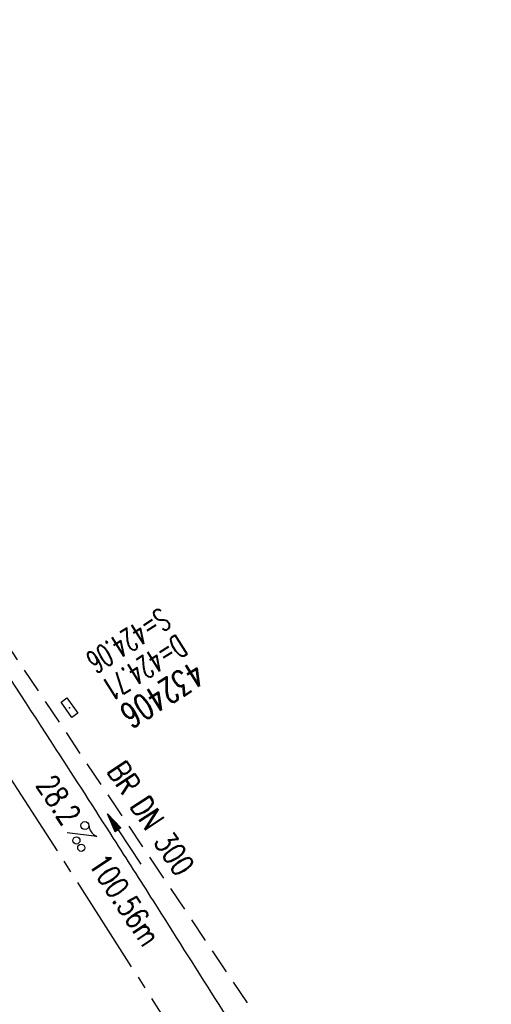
# Model space of a CAD drawing. Extents: x 454519 to 459636, y 422856 to 428936.
# Tile 47 of 82: x 455688 to 455726, y 427221 to 427300. Entities that reach past the tile are written whole.
import ezdxf
from ezdxf.enums import TextEntityAlignment as Align

# ---------------------------------------------------------------- set-up
doc = ezdxf.new("R2010")
doc.units = 0
doc.header["$LTSCALE"] = 2
doc.header["$MEASUREMENT"] = 0
for name, pattern in [('ACHSE', [5.5, 4, -0.5, 0.5, -0.5]), ('AUSGEZOGEN', [0]), ('GESTRICH-X2', [1.5, 1, -0.5])]:
    doc.linetypes.add(name, pattern=pattern)
doc.layers.get('0').update_dxf_attribs({"linetype": 'CONTINUOUS'})
for name, color, linetype in [('ACHSETOP', 1, 'ACHSE'), ('FBR', 8, 'CONTINUOUS'), ('KANAL', 7, 'GESTRICH-X2'), ('PFEIL', 7, 'CONTINUOUS'), ('RINNE', 8, 'CONTINUOUS'), ('SCHACHTNR', 6, 'CONTINUOUS'), ('SCHSYMBOL', 7, 'CONTINUOUS'), ('TEXTO', 4, 'CONTINUOUS'), ('TEXTU', 4, 'CONTINUOUS'), ('WEG', 8, 'AUSGEZOGEN')]:
    doc.layers.add(name, color=color, linetype=linetype)
doc.styles.add('ROMANS', font='romans.shx', dxfattribs={"width": 0.8})
pattern_1 = [(3.773975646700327, (455992.015078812, 426960.8069440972), (-0.06582068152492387, 0.9978314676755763), [])]

# ---------------------------------------------------------------- blocks, each defined once
blk = doc.blocks.new('30')
at = {"color": 0}
for p, q in [((-0.75, -0.289999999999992), (-0.75, 0.2927511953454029)), ((-0.75, 0.2927511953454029), (0.7528554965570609, 0.2927511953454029)), ((0.7528554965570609, 0.2927511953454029), (0.7528554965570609, -0.289999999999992)), ((0.7528554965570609, -0.289999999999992), (-0.75, -0.289999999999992))]:
    blk.add_line(p, q, dxfattribs=at)
blk.add_point((0, 0), dxfattribs=at)
blk = doc.blocks.new('PROM')
blk.add_line((1.566024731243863, 1.817237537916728), (0.0190527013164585, 0.0153243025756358))
for centre, radius in [((0.3173753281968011, 1.509743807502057), 0.3170057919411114), ((0.9430842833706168, 0.2908182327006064), 0.2830165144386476), ((1.644538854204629, 0.287494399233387), 0.2830165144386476)]:
    blk.add_circle(centre, radius)
blk.add_arc((0.9918717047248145, 2.681739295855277), 1.033048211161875, 239.1413865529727, 303.3549228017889)
blk = doc.blocks.new('PFEIL2')
at = {"color": 0}
for p, q in [((0.8796887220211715, 0.0024565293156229), (-2.401395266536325, -0.0115320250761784)), ((0.8808543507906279, -0.2709205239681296), (0.8785230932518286, 0.2758335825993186)), ((0.8785230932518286, 0.2758335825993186), (2.429089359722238, 0.0090619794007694)), ((0.9110887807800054, 0.2702307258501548), (0.8785706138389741, 0.2646884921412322)), ((0.9651190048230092, 0.2609349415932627), (0.8786494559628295, 0.2461975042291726)), ((1.019149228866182, 0.2516391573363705), (0.8787282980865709, 0.2277065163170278)), ((1.073179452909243, 0.24234337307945), (0.8788071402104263, 0.2092155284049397)), ((1.127209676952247, 0.2330475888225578), (0.8788859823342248, 0.1907245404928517)), ((1.181239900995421, 0.2237518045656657), (0.8789648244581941, 0.1722335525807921)), ((1.235270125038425, 0.2144560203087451), (0.8790436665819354, 0.1537425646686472)), ((1.289300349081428, 0.2051602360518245), (0.8791225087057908, 0.1352515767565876)), ((1.34333057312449, 0.195864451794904), (0.8792013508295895, 0.1167605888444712)), ((1.397360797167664, 0.1865686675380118), (0.8792801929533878, 0.0982696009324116)), ((1.451391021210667, 0.1772728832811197), (0.8793590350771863, 0.0797786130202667)), ((1.505421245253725, 0.1679770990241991), (0.8794378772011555, 0.0612876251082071)), ((1.559451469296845, 0.1586813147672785), (0.8795167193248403, 0.0427966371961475)), ((1.613481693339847, 0.1493855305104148), (0.8795955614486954, 0.024305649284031)), ((1.66751191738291, 0.140089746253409), (0.8796744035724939, 0.005814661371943)), ((1.721542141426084, 0.1307939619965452), (0.8797532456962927, -0.0126763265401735)), ((1.775572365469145, 0.1214981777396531), (0.8798320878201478, -0.0311673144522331)), ((1.829602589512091, 0.1122023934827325), (0.8799109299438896, -0.0496583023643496)), ((1.883632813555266, 0.1029066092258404), (0.8799897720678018, -0.0681492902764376)), ((1.937663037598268, 0.0936108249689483), (0.8800686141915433, -0.08664027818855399)), ((1.991693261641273, 0.0843150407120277), (0.8801474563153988, -0.105131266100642)), ((2.045723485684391, 0.0750192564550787), (0.8802262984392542, -0.1236222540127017)), ((2.099753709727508, 0.0657234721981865), (0.8803051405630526, -0.1421132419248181)), ((2.153783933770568, 0.056427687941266), (0.8803839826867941, -0.1606042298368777)), ((2.207814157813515, 0.0471319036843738), (0.8804628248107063, -0.1790952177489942)), ((2.261844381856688, 0.0378361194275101), (0.8805416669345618, -0.1975862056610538)), ((2.315874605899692, 0.0285403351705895), (0.8806205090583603, -0.2160771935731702)), ((2.36990482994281, 0.0192445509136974), (0.8806993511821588, -0.2345681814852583)), ((2.423935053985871, 0.009948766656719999), (0.8807781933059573, -0.2530591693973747)), ((2.429089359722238, 0.0090619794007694), (0.8808543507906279, -0.2709205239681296))]:
    blk.add_line(p, q, dxfattribs=at)

msp = doc.modelspace()

# ---------------------------------------------------------------- hatches: boundary and pattern name
at = {"layer": 'RINNE'}
h = msp.add_hatch(dxfattribs=at)
h.set_pattern_fill('_USER', color=256, angle=45, pattern_type=0)
h.set_pattern_definition(pattern_1)
edge = h.paths.add_edge_path()
edge.add_arc((456706.4411801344, 427762.6067025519), 1073.912395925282, 228.1096512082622, 228.1470441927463)
edge.add_arc((456678.3279720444, 427731.2222189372), 1031.7776325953, 228.1470442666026, 228.7443340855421)
edge.add_arc((456817.1179151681, 427889.450250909), 1242.250334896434, 228.7443340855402, 229.2591103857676)
edge.add_arc((456655.3540386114, 427701.6536522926), 994.3892564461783, 229.2591103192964, 229.8344777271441)
edge.add_arc((456546.6304406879, 427572.8394985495), 825.8250047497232, 229.8344777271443, 230.5237640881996)
edge.add_arc((456558.4786236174, 427587.2246473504), 844.4613119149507, 230.5237641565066, 231.2054021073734)
edge.add_arc((456542.6020572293, 427567.4743682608), 819.1208524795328, 231.2054021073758, 231.9337716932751)
edge.add_arc((456729.1171736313, 427805.6348815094), 1121.624271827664, 231.9337716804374, 232.5562171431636)
edge.add_arc((456934.778702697, 428074.2034105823), 1459.892980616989, 232.5562171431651, 233.1286341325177)
edge.add_arc((456379.8464456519, 427334.3332336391), 535.0374845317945, 233.1286341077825, 234.0741831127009)
edge.add_arc((457408.1106984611, 428753.4778926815), 2287.549663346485, 234.0741831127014, 234.3800631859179)
edge.add_arc((456866.2793526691, 427997.2119791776), 1357.216744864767, 234.3800631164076, 234.7771743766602)
edge.add_arc((464010.5409575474, 438116.287582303), 13744.15199700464, 234.7771743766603, 234.830846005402)
edge.add_arc((452553.3409649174, 421856.0940063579), 6147.085440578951, 54.750590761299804, 54.83084403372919, ccw=False)
edge.add_arc((450423.3889629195, 418842.2157004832), 9837.635260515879, 54.68319294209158, 54.75059076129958, ccw=False)
edge.add_arc((457138.5254113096, 428320.4463469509), 1778.298352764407, 234.6831918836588, 234.8417144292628)
edge.add_arc((456312.9742775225, 427148.3422582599), 344.6447442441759, 234.8417144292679, 235.0346464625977)
edge.add_arc((455651.1323267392, 426201.9165695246), 810.2389521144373, 54.90881386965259, 55.03464184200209, ccw=False)
edge.add_arc((626422.3025217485, 508282.4458920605), 188910.6484772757, 205.3823657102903, 205.3841142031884)
edge.add_arc((456954.5834788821, 427870.8300588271), 1333.102490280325, 205.3841352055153, 205.4049463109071)
edge.add_arc((458532.7138070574, 428620.3483963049), 3080.178067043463, 205.4049463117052, 205.4263619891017)
edge.add_arc((1550284.820349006, 947638.4946961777), 1211923.632914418, 205.4263799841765, 205.4274597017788)
edge.add_arc((477688.698213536, 437702.3092579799), 24280.01867683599, 205.427459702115, 205.4469566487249)
edge.add_arc((517203.975589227, 456505.2410412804), 68040.81608416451, 205.4469541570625, 205.4586010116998)
edge.add_arc((456349.458995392, 427533.0808383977), 641.5708607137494, 205.4586010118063, 206.274924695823)
edge.add_arc((456893.6314883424, 427801.7313742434), 1248.445487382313, 206.2749247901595, 206.8602051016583)
edge.add_arc((456329.0991548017, 427515.8206175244), 615.6408442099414, 206.8602051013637, 207.7298477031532)
edge.add_arc((456730.4794299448, 427726.8167759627), 1069.100328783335, 207.7298477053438, 208.389861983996)
edge.add_arc((456776.6581306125, 427751.7749475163), 1121.592068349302, 208.3898619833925, 208.9733635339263)
edge.add_arc((456927.9310900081, 427835.5350069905), 1294.50608110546, 208.973363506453, 209.516510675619)
edge.add_arc((456713.8403745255, 427714.3268531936), 1048.485246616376, 209.5165106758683, 210.1493311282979)
edge.add_arc((456739.9802721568, 427729.5097063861), 1078.714591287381, 210.1493311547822, 210.7732249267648)
edge.add_arc((456488.7789916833, 427579.9227502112), 786.347799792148, 210.7732249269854, 211.6209509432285)
edge.add_arc((456413.5991257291, 427533.6338834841), 698.0603633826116, 211.6209508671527, 212.5206615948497)
edge.add_arc((456509.21856517, 427594.5986720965), 811.4613450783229, 212.5206615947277, 213.2703081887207)
edge.add_arc((456783.2679333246, 427774.4122317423), 1139.235615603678, 213.2703081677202, 213.9030311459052)
edge.add_arc((456933.7785731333, 427875.562742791), 1320.577498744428, 213.9030311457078, 214.4647752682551)
edge.add_arc((456431.9996749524, 427531.1536705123), 711.9728062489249, 214.4647751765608, 215.2297269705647)
edge.add_arc((456476.0714290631, 427562.2771301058), 765.926390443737, 215.2297269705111, 215.9776623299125)
edge.add_arc((456765.3114316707, 427772.2500499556), 1123.34548083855, 215.9776622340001, 216.5953030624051)
edge.add_arc((456809.5369494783, 427805.0891933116), 1178.430013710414, 216.595303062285, 217.1637610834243)
edge.add_arc((456701.0629044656, 427722.8609933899), 1042.312067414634, 217.1637609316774, 217.7681853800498)
edge.add_arc((456604.7520500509, 427648.2402554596), 920.4759676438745, 217.7681853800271, 218.5206743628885)
edge.add_arc((456318.3035235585, 427420.220001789), 554.3530450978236, 218.5206743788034, 219.4901857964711)
edge.add_arc((456528.37406017, 427593.3283626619), 826.5590974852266, 219.4901857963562, 220.0808899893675)
edge.add_arc((457478.2647514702, 428392.6692785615), 2068.025257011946, 220.0808900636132, 220.4543903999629)
edge.add_arc((457304.0648032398, 428244.1281273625), 1839.092743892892, 220.4543903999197, 220.8877486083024)
edge.add_arc((456561.2622209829, 427600.9703044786), 856.5411364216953, 220.8877485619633, 221.5226725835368)
edge.add_arc((456315.6048677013, 427383.4576779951), 528.4264035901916, 221.52267258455, 222.5897953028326)
edge.add_arc((456489.1192784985, 427542.9553317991), 764.1099887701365, 222.5897952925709, 223.4773137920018)
edge.add_arc((456673.2338726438, 427717.5350610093), 1017.834772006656, 223.4773137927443, 224.0533764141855)
edge.add_arc((456818.2277706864, 427857.8153168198), 1219.581595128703, 224.053376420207, 224.5796562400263)
edge.add_arc((456792.9479339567, 427832.9037103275), 1184.089930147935, 224.5796562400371, 225.1708086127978)
edge.add_arc((456580.1694347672, 427618.852754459), 882.2745868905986, 225.1708085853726, 225.8556112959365)
edge.add_arc((456478.2524220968, 427513.8454629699), 735.9406921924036, 225.8556112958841, 226.718988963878)
edge.add_arc((456503.4554284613, 427540.6080077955), 772.7024295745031, 226.7189889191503, 227.5615890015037)
edge.add_arc((456706.4411788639, 427762.6067011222), 1073.512394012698, 227.5615890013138, 228.1470441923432)
edge.add_arc((456678.3279720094, 427731.2222188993), 1031.377632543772, 228.1470442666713, 228.7443340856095)
edge.add_arc((456817.1179151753, 427889.4502509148), 1241.850334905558, 228.7443340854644, 229.2591103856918)
edge.add_arc((456655.3540386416, 427701.6536523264), 993.9892564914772, 229.259110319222, 229.834477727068)
edge.add_arc((456546.630440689, 427572.8394985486), 825.4250047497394, 229.8344777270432, 230.5237640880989)
edge.add_arc((456558.478623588, 427587.2246473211), 844.0613118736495, 230.5237641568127, 231.2054021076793)
edge.add_arc((456542.6020572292, 427567.4743682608), 818.7208524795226, 231.2054021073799, 231.9337716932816)
edge.add_arc((456729.1171736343, 427805.6348815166), 1121.224271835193, 231.933771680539, 232.5562171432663)
edge.add_arc((456934.7787026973, 428074.2034105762), 1459.492980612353, 232.5562171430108, 233.1286341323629)
edge.add_arc((456379.84644566, 427334.333233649), 534.6374845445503, 233.1286341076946, 234.0741831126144)
edge.add_arc((457408.1106984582, 428753.4778926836), 2287.149663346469, 234.0741831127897, 234.3800631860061)
edge.add_arc((456866.2793527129, 427997.2119792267), 1356.816744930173, 234.3800631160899, 234.7771743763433)
edge.add_arc((464010.5409575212, 438116.2875823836), 13743.75199705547, 234.7771743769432, 234.8308460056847)
edge.add_arc((452553.3409592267, 421856.0939983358), 6147.485450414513, 54.75059076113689, 54.83084403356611, ccw=False)
edge.add_arc((450423.3889629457, 418842.2157005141), 9838.035260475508, 54.6831929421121, 54.7505907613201, ccw=False)
edge.add_arc((457138.52541285, 428320.4463491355), 1777.898355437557, 234.6831918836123, 234.8417144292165)
edge.add_arc((456312.974277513, 427148.3422582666), 344.2447442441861, 234.8417144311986, 235.034646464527)
edge.add_arc((455651.1323182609, 426201.9165575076), 810.6389668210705, 54.90881386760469, 55.03464183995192, ccw=False)
h = msp.add_hatch(dxfattribs=at)
h.set_pattern_fill('_USER', color=256, angle=45, pattern_type=0)
h.set_pattern_definition(pattern_1)
edge = h.paths.add_edge_path()
edge.add_arc((456706.4411801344, 427762.6067025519), 1073.912395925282, 228.1096512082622, 228.1470441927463)
edge.add_arc((456678.3279720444, 427731.2222189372), 1031.7776325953, 228.1470442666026, 228.7443340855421)
edge.add_arc((456817.1179151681, 427889.450250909), 1242.250334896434, 228.7443340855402, 229.2591103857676)
edge.add_arc((456655.3540386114, 427701.6536522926), 994.3892564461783, 229.2591103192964, 229.8344777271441)
edge.add_arc((456546.6304406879, 427572.8394985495), 825.8250047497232, 229.8344777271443, 230.5237640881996)
edge.add_arc((456558.4786236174, 427587.2246473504), 844.4613119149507, 230.5237641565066, 231.2054021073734)
edge.add_arc((456542.6020572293, 427567.4743682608), 819.1208524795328, 231.2054021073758, 231.9337716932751)
edge.add_arc((456729.1171736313, 427805.6348815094), 1121.624271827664, 231.9337716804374, 232.5562171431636)
edge.add_arc((456934.778702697, 428074.2034105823), 1459.892980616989, 232.5562171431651, 233.1286341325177)
edge.add_arc((456379.8464456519, 427334.3332336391), 535.0374845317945, 233.1286341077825, 234.0741831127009)
edge.add_arc((457408.1106984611, 428753.4778926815), 2287.549663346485, 234.0741831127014, 234.3800631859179)
edge.add_arc((456866.2793526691, 427997.2119791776), 1357.216744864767, 234.3800631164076, 234.7771743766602)
edge.add_arc((464010.5409575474, 438116.287582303), 13744.15199700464, 234.7771743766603, 234.830846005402)
edge.add_arc((452553.3409649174, 421856.0940063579), 6147.085440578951, 54.750590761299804, 54.83084403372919, ccw=False)
edge.add_arc((450423.3889629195, 418842.2157004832), 9837.635260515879, 54.68319294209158, 54.75059076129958, ccw=False)
edge.add_arc((457138.5254113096, 428320.4463469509), 1778.298352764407, 234.6831918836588, 234.8417144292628)
edge.add_arc((456312.9742775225, 427148.3422582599), 344.6447442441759, 234.8417144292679, 235.0346464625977)
edge.add_arc((455651.1323267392, 426201.9165695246), 810.2389521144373, 54.90881386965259, 55.03464184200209, ccw=False)
edge.add_arc((626422.3025217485, 508282.4458920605), 188910.6484772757, 205.3823657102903, 205.3841142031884)
edge.add_arc((456954.5834788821, 427870.8300588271), 1333.102490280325, 205.3841352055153, 205.4049463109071)
edge.add_arc((458532.7138070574, 428620.3483963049), 3080.178067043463, 205.4049463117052, 205.4263619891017)
edge.add_arc((1550284.820349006, 947638.4946961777), 1211923.632914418, 205.4263799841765, 205.4274597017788)
edge.add_arc((477688.698213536, 437702.3092579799), 24280.01867683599, 205.427459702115, 205.4469566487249)
edge.add_arc((517203.975589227, 456505.2410412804), 68040.81608416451, 205.4469541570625, 205.4586010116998)
edge.add_arc((456349.458995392, 427533.0808383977), 641.5708607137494, 205.4586010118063, 206.274924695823)
edge.add_arc((456893.6314883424, 427801.7313742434), 1248.445487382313, 206.2749247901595, 206.8602051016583)
edge.add_arc((456329.0991548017, 427515.8206175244), 615.6408442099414, 206.8602051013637, 207.7298477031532)
edge.add_arc((456730.4794299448, 427726.8167759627), 1069.100328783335, 207.7298477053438, 208.389861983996)
edge.add_arc((456776.6581306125, 427751.7749475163), 1121.592068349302, 208.3898619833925, 208.9733635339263)
edge.add_arc((456927.9310900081, 427835.5350069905), 1294.50608110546, 208.973363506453, 209.516510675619)
edge.add_arc((456713.8403745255, 427714.3268531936), 1048.485246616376, 209.5165106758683, 210.1493311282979)
edge.add_arc((456739.9802721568, 427729.5097063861), 1078.714591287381, 210.1493311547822, 210.7732249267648)
edge.add_arc((456488.7789916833, 427579.9227502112), 786.347799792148, 210.7732249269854, 211.6209509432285)
edge.add_arc((456413.5991257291, 427533.6338834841), 698.0603633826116, 211.6209508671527, 212.5206615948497)
edge.add_arc((456509.21856517, 427594.5986720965), 811.4613450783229, 212.5206615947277, 213.2703081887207)
edge.add_arc((456783.2679333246, 427774.4122317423), 1139.235615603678, 213.2703081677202, 213.9030311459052)
edge.add_arc((456933.7785731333, 427875.562742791), 1320.577498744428, 213.9030311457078, 214.4647752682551)
edge.add_arc((456431.9996749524, 427531.1536705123), 711.9728062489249, 214.4647751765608, 215.2297269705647)
edge.add_arc((456476.0714290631, 427562.2771301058), 765.926390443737, 215.2297269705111, 215.9776623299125)
edge.add_arc((456765.3114316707, 427772.2500499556), 1123.34548083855, 215.9776622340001, 216.5953030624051)
edge.add_arc((456809.5369494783, 427805.0891933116), 1178.430013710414, 216.595303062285, 217.1637610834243)
edge.add_arc((456701.0629044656, 427722.8609933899), 1042.312067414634, 217.1637609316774, 217.7681853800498)
edge.add_arc((456604.7520500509, 427648.2402554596), 920.4759676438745, 217.7681853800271, 218.5206743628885)
edge.add_arc((456318.3035235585, 427420.220001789), 554.3530450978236, 218.5206743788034, 219.4901857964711)
edge.add_arc((456528.37406017, 427593.3283626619), 826.5590974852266, 219.4901857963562, 220.0808899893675)
edge.add_arc((457478.2647514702, 428392.6692785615), 2068.025257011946, 220.0808900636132, 220.4543903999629)
edge.add_arc((457304.0648032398, 428244.1281273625), 1839.092743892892, 220.4543903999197, 220.8877486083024)
edge.add_arc((456561.2622209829, 427600.9703044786), 856.5411364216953, 220.8877485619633, 221.5226725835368)
edge.add_arc((456315.6048677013, 427383.4576779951), 528.4264035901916, 221.52267258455, 222.5897953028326)
edge.add_arc((456489.1192784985, 427542.9553317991), 764.1099887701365, 222.5897952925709, 223.4773137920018)
edge.add_arc((456673.2338726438, 427717.5350610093), 1017.834772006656, 223.4773137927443, 224.0533764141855)
edge.add_arc((456818.2277706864, 427857.8153168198), 1219.581595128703, 224.053376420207, 224.5796562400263)
edge.add_arc((456792.9479339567, 427832.9037103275), 1184.089930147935, 224.5796562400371, 225.1708086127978)
edge.add_arc((456580.1694347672, 427618.852754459), 882.2745868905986, 225.1708085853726, 225.8556112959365)
edge.add_arc((456478.2524220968, 427513.8454629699), 735.9406921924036, 225.8556112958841, 226.718988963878)
edge.add_arc((456503.4554284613, 427540.6080077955), 772.7024295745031, 226.7189889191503, 227.5615890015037)
edge.add_arc((456706.4411788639, 427762.6067011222), 1073.512394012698, 227.5615890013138, 228.1470441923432)
edge.add_arc((456678.3279720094, 427731.2222188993), 1031.377632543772, 228.1470442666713, 228.7443340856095)
edge.add_arc((456817.1179151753, 427889.4502509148), 1241.850334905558, 228.7443340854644, 229.2591103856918)
edge.add_arc((456655.3540386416, 427701.6536523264), 993.9892564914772, 229.259110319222, 229.834477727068)
edge.add_arc((456546.630440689, 427572.8394985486), 825.4250047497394, 229.8344777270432, 230.5237640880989)
edge.add_arc((456558.478623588, 427587.2246473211), 844.0613118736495, 230.5237641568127, 231.2054021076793)
edge.add_arc((456542.6020572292, 427567.4743682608), 818.7208524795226, 231.2054021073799, 231.9337716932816)
edge.add_arc((456729.1171736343, 427805.6348815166), 1121.224271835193, 231.933771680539, 232.5562171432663)
edge.add_arc((456934.7787026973, 428074.2034105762), 1459.492980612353, 232.5562171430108, 233.1286341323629)
edge.add_arc((456379.84644566, 427334.333233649), 534.6374845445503, 233.1286341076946, 234.0741831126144)
edge.add_arc((457408.1106984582, 428753.4778926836), 2287.149663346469, 234.0741831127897, 234.3800631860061)
edge.add_arc((456866.2793527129, 427997.2119792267), 1356.816744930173, 234.3800631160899, 234.7771743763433)
edge.add_arc((464010.5409575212, 438116.2875823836), 13743.75199705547, 234.7771743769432, 234.8308460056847)
edge.add_arc((452553.3409592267, 421856.0939983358), 6147.485450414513, 54.75059076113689, 54.83084403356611, ccw=False)
edge.add_arc((450423.3889629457, 418842.2157005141), 9838.035260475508, 54.6831929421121, 54.7505907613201, ccw=False)
edge.add_arc((457138.52541285, 428320.4463491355), 1777.898355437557, 234.6831918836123, 234.8417144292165)
edge.add_arc((456312.974277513, 427148.3422582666), 344.2447442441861, 234.8417144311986, 235.034646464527)
edge.add_arc((455651.1323182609, 426201.9165575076), 810.6389668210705, 54.90881386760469, 55.03464183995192, ccw=False)
h = msp.add_hatch(dxfattribs=at)
h.set_pattern_fill('_USER', color=256, angle=45, pattern_type=0)
h.set_pattern_definition([(340.3391115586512, (455769.4455807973, 427278.9441252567), (0.3364525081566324, 0.9417004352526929), [])])
edge = h.paths.add_edge_path()
edge.add_arc((456663.4824036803, 427696.7702464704), 987.8294326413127, 212.1821521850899, 213.0462729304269, ccw=False)
edge.add_arc((456109.3337357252, 427348.0452323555), 333.0852981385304, 210.6934124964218, 212.1821521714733, ccw=False)
edge.add_arc((493670.036369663, 449644.1178657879), 44012.8430496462, 210.6713995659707, 210.6934124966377, ccw=False)
edge.add_arc((455879.9200614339, 427231.4953556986), 76.31452986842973, 210.1413628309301, 210.6713980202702, ccw=False)
edge.add_arc((456749.2087362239, 427736.2431574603), 1081.517565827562, 209.5390770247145, 210.1413628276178, ccw=False)
edge.add_arc((456719.6818867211, 427719.5110751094), 1047.579424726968, 208.9271091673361, 209.5390770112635, ccw=False)
edge.add_arc((456535.6873575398, 427617.8270233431), 837.3566068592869, 208.1983056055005, 208.9271091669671, ccw=False)
edge.add_arc((456922.0143739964, 427824.9590447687), 1275.708335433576, 207.6078961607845, 208.1983056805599, ccw=False)
edge.add_arc((456988.079025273, 427859.5084036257), 1350.26164753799, 206.9199839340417, 207.6078961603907, ccw=False)
edge.add_arc((456035.4982253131, 427375.8187464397), 281.9143889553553, 205.4135944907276, 206.9199839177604, ccw=False)
edge.add_arc((456587.1530817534, 427637.9241512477), 892.6699242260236, 205.3458315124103, 205.41359449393, ccw=False)
edge.add_arc((831511.8558224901, 605231.0882102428), 415751.5189870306, 205.3426937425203, 205.3458329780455, ccw=False)
edge.add_arc((458504.644202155, 428571.2172647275), 3025.108488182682, 205.2888813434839, 205.3426937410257, ccw=False)
edge.add_arc((479589.5503804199, 438532.9981735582), 26344.85006955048, 205.2706413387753, 205.2888752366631, ccw=False)
edge.add_arc((456663.48240368, 427696.7702464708), 987.4294326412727, 212.1821521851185, 213.0462729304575, ccw=False)
edge.add_arc((456109.3337357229, 427348.0452323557), 332.6852981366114, 210.6934124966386, 212.1821521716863, ccw=False)
edge.add_arc((493670.0363696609, 449644.1178657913), 44012.44304964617, 210.671399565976, 210.6934124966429, ccw=False)
edge.add_arc((455879.9200604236, 427231.4953551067), 75.9145286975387, 210.1413628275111, 210.671398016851, ccw=False)
edge.add_arc((456749.2087362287, 427736.2431574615), 1081.117565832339, 209.539077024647, 210.1413628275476, ccw=False)
edge.add_arc((456719.681886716, 427719.5110751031), 1047.179424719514, 208.92710916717, 209.5390770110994, ccw=False)
edge.add_arc((456535.6873575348, 427617.8270233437), 836.9566068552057, 208.198305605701, 208.9271091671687, ccw=False)
edge.add_arc((456922.0143740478, 427824.9590447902), 1275.308335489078, 207.6078961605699, 208.198305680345, ccw=False)
edge.add_arc((456988.0790252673, 427859.5084036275), 1349.861647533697, 206.9199839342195, 207.6078961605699, ccw=False)
edge.add_arc((456035.4982253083, 427375.8187464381), 281.5143889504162, 205.4135944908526, 206.9199839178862, ccw=False)
edge.add_arc((456587.1530817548, 427637.9241511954), 892.2699242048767, 205.345831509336, 205.4135944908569, ccw=False)
edge.add_arc((831511.8559937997, 605231.0882904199), 415751.1191761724, 205.3426937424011, 205.3458329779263, ccw=False)
edge.add_arc((458504.6442023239, 428571.2172648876), 3024.708488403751, 205.2888813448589, 205.3426937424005, ccw=False)
edge.add_arc((479589.5502591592, 438532.9981162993), 26344.44993545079, 205.2706413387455, 205.2888752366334, ccw=False)

# ---------------------------------------------------------------- linework, layer by layer
at = {"layer": 'ACHSETOP', "flags": 128}
msp.add_lwpolyline([(457915.715, 424851.2929999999, -5.7237020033e-06), (457913.5820045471, 424853.8127098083, -4.40682974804e-05), (457913.305, 424854.14), (457897.156, 424873.224, 3.6424460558e-06), (457889.0809999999, 424882.7655, -8.380590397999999e-06), (457881.006, 424892.307, -2.3643986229e-06), (457872.6148452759, 424902.2225036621, -2.5570617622e-06), (457864.856, 424911.3910000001), (457848.707, 424930.475, 2.68727882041e-05), (457843.578, 424936.5355000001, -1.29691010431e-05), (457838.449, 424942.596, -0.0008275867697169), (457837.3373354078, 424943.9140458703, -0.0001929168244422), (457832.58, 424949.578, -0.0028355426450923), (457826.3601611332, 424957.0749066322, -0.0018102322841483), (457816.727, 424968.908, -0.002662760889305), (457809.6168318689, 424977.8032842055, -0.002227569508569), (457801.222, 424988.5189999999, -0.0022271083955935), (457793.586991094, 424998.4457470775, -0.0022354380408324), (457786.069, 425008.403, -0.0022366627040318), (457778.6386646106, 425018.4293945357, -0.002229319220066), (457771.2739999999, 425028.555, -0.0022277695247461), (457764.0066893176, 425038.7363237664, -0.0022310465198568), (457756.841, 425048.967, -0.0022380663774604), (457749.7119100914, 425059.3415419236, -0.0022697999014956), (457742.775, 425069.634, -0.0022012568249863), (457734.8705065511, 425081.5914196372, -0.0029583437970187), (457729.081, 425090.549, -0.0013758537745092), (457721.2991441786, 425102.8212166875, -0.0021970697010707), (457716.4810000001, 425110.541, -1.77989326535e-05), (457715.867577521, 425111.5336072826, 0.0001024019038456), (457715.761, 425111.706, 4.6999397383e-06), (457709.1855, 425122.3370000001, -6.2622585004e-06), (457702.61, 425132.968), (457689.4600000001, 425154.229), (457676.309, 425175.4909999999), (457663.1579999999, 425196.753, -6.4889327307e-06), (457656.5829999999, 425207.3835, 6.4889371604e-06), (457650.008, 425218.014), (457636.857, 425239.276), (457623.706, 425260.5379999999, -6.4889351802e-06), (457617.131, 425271.1685, 6.4889319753e-06), (457610.556, 425281.799), (457597.4050000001, 425303.061), (457584.254, 425324.3229999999, -1.70093747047e-05), (457577.679, 425334.9540000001, 1.70094578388e-05), (457571.104, 425345.585, 1.0520711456e-05), (457564.5285, 425356.2155, -6.502888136e-06), (457557.953, 425366.846, -2.0911148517e-06), (457550.8248519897, 425378.3703994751, -2.474848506e-06), (457544.802, 425388.108, -1.22541592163e-05), (457538.227, 425398.739, 1.6007444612e-06), (457531.652, 425409.37, 1.27604963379e-05), (457522.1504988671, 425424.7318210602, 3.64865904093e-05), (457518.8218128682, 425430.1123795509, 1.5838947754e-06), (457518.5, 425430.632, 0.0014941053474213), (457513.1669522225, 425439.1858245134, 0.0010094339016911), (457505.21, 425451.807, 0.002111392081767), (457499.479469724, 425460.7721368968, 0.0015644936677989), (457491.657, 425472.814, 0.0015642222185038), (457484.7942822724, 425483.2350990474, 0.0015586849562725), (457477.842, 425493.65, 0.0015615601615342), (457470.823847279, 425504.0228088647, 0.0015675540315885), (457463.768, 425514.3119999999, 0.0015669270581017), (457456.6441898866, 425524.5619353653, 0.0015624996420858), (457449.436, 425534.796, 0.001556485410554), (457442.1688317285, 425544.9782870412, 0.0015589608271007), (457434.85, 425555.099, 0.0015635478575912), (457427.4628506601, 425565.1809841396, 0.0015631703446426), (457420.011, 425575.2189999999, 0.0015648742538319), (457412.5004685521, 425585.204919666, 0.0015637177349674), (457404.922, 425595.151, 0.0015623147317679), (457397.2846513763, 425605.0454179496, 0.0015619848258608), (457389.5840000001, 425614.894, 0.0015630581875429), (457381.8118255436, 425624.7070369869, 0.0015675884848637), (457374.001, 425634.443, 0.001560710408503), (457366.1356377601, 425644.1222442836, 0.0015538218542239), (457358.175, 425653.795, 0.0015575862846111), (457350.1548215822, 425663.4174354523, 0.0015642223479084), (457342.109, 425672.949, 0.0015715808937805), (457333.9999520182, 425682.4341361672, 0.001566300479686), (457325.804, 425691.9, 0.0015597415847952), (457317.5557809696, 425701.3067350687, 0.001562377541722), (457309.263, 425710.646, 0.0015602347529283), (457300.9111034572, 425719.9343515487, 0.0015581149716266), (457292.49, 425729.183, 0.0015637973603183), (457284.0013162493, 425738.3897323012, 0.0015694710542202), (457275.4859999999, 425747.51, 0.0015643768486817), (457266.0079555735, 425757.5346882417, 0.0019262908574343), (457258.254, 425765.622, 0.0011855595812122), (457247.5588677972, 425776.6388564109, 0.0018872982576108), (457240.798, 425783.5179999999, 4.14654301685e-05), (457237.4503296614, 425786.8980544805, 0.0003161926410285), (457237.011, 425787.3410000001, 1.6280438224e-06), (457228.4492874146, 425795.9622116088, 2.6488112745e-06), (457223.187, 425801.261), (457205.5699999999, 425819), (457187.954, 425836.739), (457170.338, 425854.4779999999), (457152.722, 425872.217), (457135.106, 425889.956), (457117.49, 425907.6949999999), (457099.874, 425925.434), (457082.258, 425943.173), (457064.642, 425960.912, 1.419089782e-05), (457055.8335, 425969.7815, -1.41908994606e-05), (457047.025, 425978.651), (457029.4089999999, 425996.39), (457011.793, 426014.129), (456994.177, 426031.868), (456976.561, 426049.6070000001), (456958.945, 426067.346), (456941.329, 426085.085), (456923.713, 426102.824), (456906.097, 426120.563, 1.41909002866e-05), (456897.2884999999, 426129.4325, -1.41909011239e-05), (456888.48, 426138.302), (456870.864, 426156.041), (456853.248, 426173.78), (456835.632, 426191.5189999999), (456818.0159999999, 426209.258), (456800.4000000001, 426226.997), (456782.784, 426244.736), (456765.1679999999, 426262.4749999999), (456747.5520000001, 426280.214), (456729.935, 426297.954), (456712.319, 426315.693), (456694.703, 426333.4320000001), (456677.0870000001, 426351.171), (456659.471, 426368.9099999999), (456641.855, 426386.649), (456624.239, 426404.388), (456606.623, 426422.127), (456589.007, 426439.866, 1.41908994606e-05), (456580.1985, 426448.7354999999, -1.419089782e-05), (456571.39, 426457.605), (456553.7739999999, 426475.3439999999), (456536.158, 426493.0829999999), (456518.542, 426510.822), (456500.926, 426528.561), (456483.31, 426546.2999999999), (456465.694, 426564.039), (456448.078, 426581.778), (456430.4620000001, 426599.517, 1.4190898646e-05), (456421.6535, 426608.3865, -1.3510570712e-05), (456412.845, 426617.256), (456395.229, 426634.995), (456383.6329999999, 426646.672, 0.0007250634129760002), (456382.564301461, 426647.7450453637, 0.0001562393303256), (456377.596, 426652.716, 0.0026262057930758), (456370.6938300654, 426659.5454201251, 0.0016677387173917), (456359.733, 426670.206, 0.0024979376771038), (456351.5191550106, 426678.0627434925, 0.0020825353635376), (456341.581, 426687.396, 0.0020850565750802), (456332.3896813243, 426695.8848137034, 0.0020889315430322), (456323.145, 426704.281, 0.002081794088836), (456313.8389599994, 426712.5923190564, 0.0020742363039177), (456304.43, 426720.856, 0.0020791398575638), (456294.951384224, 426729.0423936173, 0.0020872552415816), (456285.4419999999, 426737.118, 0.0020932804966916), (456275.8588959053, 426745.11927066, 0.0020880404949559), (456266.185, 426753.0599999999, 0.00207738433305), (456256.4573893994, 426760.9100970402, 0.0020774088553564), (456246.665, 426768.679, 0.0020817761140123), (456236.7988537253, 426776.3735656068, 0.0020857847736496), (456226.888, 426783.971, 0.002088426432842), (456215.983967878, 426792.186172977, 0.0025125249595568), (456206.858, 426798.9309999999, 0.0016518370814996), (456194.4647360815, 426807.931992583, 0.0026130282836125), (456186.582, 426813.555, 0.0001312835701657), (456181.1924040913, 426817.3551108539, 0.0006611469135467), (456180.121, 426818.108, 1.1783587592e-06), (456173.1205, 426823.0135, -2.232950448e-06), (456166.12, 426827.919), (456145.646, 426842.266), (456125.173, 426856.613), (456104.7000000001, 426870.96), (456084.226, 426885.308, 1.18400998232e-05), (456075.0295, 426891.7525, -1.23971821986e-05), (456065.833, 426898.197, -0.0004398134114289), (456065.7244211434, 426898.2732337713, -2.42444577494e-05), (456063.7559999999, 426899.658, -0.0037126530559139), (456055.7163037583, 426905.404152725, -0.0024268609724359), (456043.5260000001, 426914.345, -0.0045115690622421), (456034.8507370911, 426920.894837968, -0.0034706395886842), (456023.711, 426929.588, -0.0034764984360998), (456013.9624268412, 426937.4158719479, -0.0034780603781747), (456004.328, 426945.375, -0.0034723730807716), (455994.8082299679, 426953.4646542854, -0.0034684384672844), (455985.391, 426961.695, -0.0034672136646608), (455976.0855838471, 426970.0581026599, -0.0034735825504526), (455966.914, 426978.534, -0.003474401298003), (455957.8619912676, 426987.1356547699, -0.0034673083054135), (455948.9120000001, 426995.88, -0.0034699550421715), (455940.0873319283, 427004.7445193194, -0.0034744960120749), (455931.398, 427013.7189999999, -0.0034787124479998), (455922.8336663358, 427022.8141259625, -0.0034747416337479), (455914.3869999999, 427032.0379999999, -0.0034709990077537), (455906.0678161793, 427041.3799572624, -0.0034759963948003), (455897.891, 427050.8229999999, -0.0034695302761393), (455889.8480537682, 427060.3764410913, -0.0034632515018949), (455881.924, 427070.058, -0.0034699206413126), (455874.1312284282, 427079.8531809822, -0.003479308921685), (455866.496, 427089.7289999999, -0.0034793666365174), (455859.0007225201, 427099.707762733, -0.0034686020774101), (455851.622, 427109.821, -0.0034649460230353), (455844.3866210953, 427120.0321984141, -0.0034729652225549), (455837.3099999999, 427130.319, -0.0034779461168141), (455830.3734090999, 427140.708654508, -0.0034738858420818), (455823.574, 427151.206, -0.0034699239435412), (455816.9236234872, 427161.7926200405, -0.0034710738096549), (455810.423, 427172.467, -0.0034717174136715), (455804.0695945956, 427183.2333632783, -0.0034726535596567), (455797.868, 427194.084, -0.0034727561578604), (455791.415108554, 427205.7474470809, -0.0039665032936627), (455785.918, 427216.042, -0.0029763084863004), (455778.9359194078, 427229.566150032, -0.004631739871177), (455774.582, 427238.324, -0.0005794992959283), (455770.4902915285, 427246.7742247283, -0.0017239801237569), (455769.128, 427249.6209999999, -7.0274294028e-06), (455765.12084198, 427258.0697383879, -2.11730011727e-05), (455763.7909999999, 427260.874), (455753.0800000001, 427283.463), (455742.368, 427306.052), (455731.656, 427328.6409999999, -1.64398793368e-05), (455726.8549999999, 427338.766, 1.24121185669e-05), (455722.054, 427348.891, 0.0005048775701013), (455721.9930163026, 427349.0192677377, 2.93048221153e-05), (455720.94, 427351.2279999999, 0.0057605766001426), (455716.6172567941, 427360.0311943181, 0.0037188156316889), (455709.664, 427373.5379999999, 0.0066881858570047), (455704.4555078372, 427383.1581415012, 0.0052035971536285), (455697.4689999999, 427395.36, 0.0052101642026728), (455691.0347966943, 427406.0734819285, 0.005207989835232), (455684.376, 427416.655, 0.0052122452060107), (455677.4979978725, 427427.0956800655, 0.0052146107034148), (455670.407, 427437.3859999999, 0.005207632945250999), (455663.105715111, 427447.5226071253, 0.0052013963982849), (455655.586, 427457.517, 0.005204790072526), (455647.5367865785, 427467.7641095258, 0.0056661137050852), (455639.94, 427477.014, 0.0047628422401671), (455630.2105965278, 427488.3691906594, 0.0070894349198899), (455623.495, 427495.841, 0.0016576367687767), (455615.5612473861, 427504.3634340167, 0.0035717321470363), (455611.838, 427508.28, 1.17252701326e-05), (455607.9953475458, 427512.2645901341, -2.68440352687e-05), (455606.3179999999, 427514.004), (455588.965, 427532.001), (455571.613, 427549.997), (455554.26, 427567.994), (455536.907, 427585.991, 1.38823844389e-05), (455528.2305, 427594.989, -1.38823844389e-05), (455519.554, 427603.987), (455502.201, 427621.984), (455484.848, 427639.981, 1.8861165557e-06), (455479.3094999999, 427645.7249999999, -9.099787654e-07), (455473.771, 427651.4689999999, -0.0011558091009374), (455472.6029245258, 427652.6860379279, -0.0002650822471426), (455467.525, 427658.007, -0.0039632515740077), (455460.8671384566, 427665.1027009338, -0.0025253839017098), (455450.564, 427676.373, -0.0037275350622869), (455442.9838321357, 427684.8758454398, -0.0031201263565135), (455434.068, 427695.157, -0.003121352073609), (455425.9926667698, 427704.7072329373, -0.003124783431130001), (455418.046, 427714.347, -0.0031305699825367), (455410.2178939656, 427724.0887358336, -0.0031292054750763), (455402.509, 427733.9320000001, -0.0031237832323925), (455394.928320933, 427743.86498148, -0.0031215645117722), (455387.467, 427753.899, -0.0031230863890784), (455380.1288377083, 427764.0291989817, -0.0031274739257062), (455372.928, 427774.236, -0.0031283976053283), (455365.8541891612, 427784.5338965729, -0.0031249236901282), (455358.902, 427794.931, -0.0031213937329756), (455351.8268312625, 427805.8035540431, -0.0033664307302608), (455345.3979999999, 427815.969, -0.0028826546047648), (455337.5810054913, 427828.6783308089, -0.004267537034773), (455332.424, 427837.338, -0.0010810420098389), (455326.4189047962, 427847.6716518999, -0.0022261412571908), (455323.536, 427852.7089999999, -8.7910746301e-06), (455321.0106625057, 427857.1676763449, 2.10703376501e-05), (455319.966, 427859.0119999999), (455307.644, 427880.764, -2.4278625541e-06), (455301.483, 427891.6404999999, 4.928862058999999e-06), (455295.322, 427902.5169999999, 4.9286920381e-06), (455289.1609999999, 427913.3929999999, -5.5836846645e-06), (455283, 427924.269, -1.8945056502e-06), (455276.8389358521, 427935.1454925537, -1.894512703e-06), (455270.678, 427946.0219999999, -3.271027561e-06), (455264.5175000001, 427956.8979999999, 3.2710273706e-06), (455258.357, 427967.7739999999, 2.2299249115e-06), (455252.1960601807, 427978.6504974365, 2.2299185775e-06), (455246.035, 427989.5269999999, 5.583686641e-06), (455239.874, 428000.4029999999, -4.9286920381e-06), (455233.713, 428011.2789999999, -4.9288640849e-06), (455227.5520000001, 428022.1554999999, 4.9288623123e-06), (455221.391, 428033.032, 4.9286917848e-06), (455215.23, 428043.9079999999, -4.9286900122e-06), (455209.069, 428054.7839999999, -4.9288620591e-06), (455202.908, 428065.6604999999, 4.9288620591e-06), (455196.747, 428076.537, 4.9286900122e-06), (455190.586, 428087.4129999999, -5.5836865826e-06), (455184.425, 428098.2889999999, -2.0849465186e-06), (455178.2639389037, 428109.1654968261, -2.0849534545e-06), (455172.1029999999, 428120.042, -3.271027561e-06), (455165.9425, 428130.918, 3.2710273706e-06), (455159.782, 428141.7939999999, 2.154606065e-06), (455153.621055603, 428152.6705093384, 2.1545958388e-06), (455147.46, 428163.547, 5.583686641e-06), (455141.299, 428174.423, -4.9286920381e-06), (455135.1379999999, 428185.2989999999, -4.928862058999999e-06), (455128.9769999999, 428196.1755, 4.9288640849e-06), (455122.8159999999, 428207.052, 4.9286900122e-06), (455116.655, 428217.928, -9.2834004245e-06), (455110.494, 428228.804), (455098.1720000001, 428250.557), (455091.753, 428261.8890000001, 0.0006840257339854), (455090.3253055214, 428264.4014055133, 0.0002175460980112), (455085.822, 428272.293, 0.0018807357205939), (455080.9557855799, 428280.7380291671, 0.0012017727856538), (455073.259, 428293.907, 0.0016315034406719), (455067.3301134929, 428303.9204669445, 0.0014208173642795), (455060.452, 428315.377, 0.0014278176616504), (455053.957306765, 428326.0565402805, 0.0014276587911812), (455047.4010000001, 428336.7000000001, 0.0014195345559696), (455040.7914707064, 428347.2942862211, 0.0014165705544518), (455034.108, 428357.8730000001, 0.0014158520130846), (455027.361249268, 428368.4190932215, 0.0014202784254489), (455020.5759999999, 428378.8939999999, 0.0014254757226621), (455013.722351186, 428389.3436762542, 0.0014248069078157), (455006.806, 428399.7590000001, 0.0014180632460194), (454999.838590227, 428410.1228597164, 0.0014153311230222), (454992.799, 428420.467, 0.0014168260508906), (454985.6991507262, 428430.7736839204, 0.0014204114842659), (454978.559, 428441.0140000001, 0.0014255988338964), (454971.3585461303, 428451.2165281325, 0.001422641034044), (454964.085, 428461.3989999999, 0.0014196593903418), (454956.7552913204, 428471.5377432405, 0.0014221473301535), (454949.381, 428481.617, 0.001169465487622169), (454943.2563431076, 428489.8978319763, 0.0014155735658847)], format="xyb", dxfattribs=at)
msp.add_lwpolyline([(455425.5615792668, 427620.8328924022), (455437.3889999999, 427603.696), (455451.6370000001, 427583.1540000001), (455465.9240000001, 427562.6380000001), (455480.2369999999, 427542.141), (455494.566, 427521.655), (455502.115, 427510.8679999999), (455508.901, 427501.173), (455523.231, 427480.688), (455537.549, 427460.193), (455551.8440000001, 427439.684), (455566.1079999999, 427419.153), (455580.3329999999, 427398.5939999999), (455594.509, 427378.0020000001), (455608.627, 427357.37), (455622.6770000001, 427336.692), (455636.6520000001, 427315.9620000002), (455650.541, 427295.176), (455664.336, 427274.326), (455678.027, 427253.408), (455691.6039999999, 427232.416), (455705.058, 427211.3449999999), (455718.3799999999, 427190.19), (455731.559, 427168.946), (455744.586, 427147.6090000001), (455757.451, 427126.1729999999), (455770.144, 427104.635), (455782.6539999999, 427082.99), (455794.9709999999, 427061.235), (455807.085, 427039.366), (455818.985, 427017.3800000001), (455825.1620000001, 427005.7540000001), (455830.66, 426995.275), (455842.1049999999, 426973.0479999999), (455853.318, 426950.7039999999), (455864.297, 426928.244), (455875.042, 426905.671), (455885.551, 426882.987), (455895.823, 426860.1949999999), (455905.858, 426837.2979999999), (455915.653, 426814.2970000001), (455925.208, 426791.1950000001), (455934.5220000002, 426767.995), (455943.594, 426744.699), (455948.562, 426731.628), (455952.423, 426721.31), (455961.0200000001, 426697.8350000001), (455969.41, 426674.284), (455977.618, 426650.6699999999), (455985.671, 426627.003), (455993.593, 426603.291), (456001.4120000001, 426579.5450000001), (456009.153, 426555.774), (456016.843, 426531.9860000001), (456024.0050000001, 426509.7530000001), (456024.508, 426508.1900000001), (456032.1799999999, 426484.396), (456039.904, 426460.619), (456047.73, 426436.8759999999), (456055.7050000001, 426413.1820000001), (456063.88, 426389.5570000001), (456072.3010000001, 426366.0180000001), (456081.017, 426342.586), (456090.074, 426319.285), (456099.517, 426296.1380000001), (456109.393, 426273.171), (456119.7439999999, 426250.415), (456130.613, 426227.9020000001), (456142.0320000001, 426205.6639999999), (456154.0029999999, 426183.7179999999), (456166.52, 426162.077), (456179.5739999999, 426140.7570000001), (456193.156, 426119.769), (456207.2589999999, 426099.127), (456221.873, 426078.8449999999), (456236.9900000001, 426058.9340000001), (456252.6, 426039.4070000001), (456266.6680807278, 426022.6831789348)], dxfattribs=at)
at = {"layer": 'FBR'}
for points in [[(455488.2306976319, 427511.9027299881, 4.2080972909e-06), (455499.276, 427496.1010000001, 8.5859109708e-06)], [(455664.1879999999, 427254.607, -7.4147477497e-06), (455668.9538402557, 427247.2312469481, -4.6635185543e-06), (455676.531, 427235.5039999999, -7.3141753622e-06), (455683.7504062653, 427224.3298645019, -1.06980116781e-05), (455688.686, 427216.6900000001, -0.0017893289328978), (455693.4211886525, 427209.3021283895, -0.0011263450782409), (455700.875, 427197.5220000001, -0.0008504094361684), (455706.4365382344, 427188.6550614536, -0.0007529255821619), (455712.686, 427178.62, -0.0006320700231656), (455719.5182535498, 427167.5810962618, -0.0008923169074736), (455724.334, 427159.747, -0.0007754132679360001), (455729.2470880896, 427151.6944708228, -0.0005443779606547), (455736.215, 427140.206, -0.0006227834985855), (455742.548509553, 427129.7083239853, -0.0006956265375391), (455748.1939999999, 427120.295, -0.0011821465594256), (455753.0865418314, 427112.0672501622, -0.0008727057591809), (455759.6679999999, 427100.895, -0.0011721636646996), (455766.1886609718, 427089.7217166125, -0.0014487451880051), (455771.417, 427080.654, -0.0009801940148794), (455776.382268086, 427071.9450415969, -0.0007819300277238), (455782.5679999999, 427061.006, -0.0006513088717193)], [(455766.227, 427286.696, -0.009657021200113), (455760.2441987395, 427299.0374698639, 0.0001687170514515), (455757.5029999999, 427304.828, 5.4246932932e-06), (455748.6259088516, 427323.5631628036, 3.19403239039e-05), (455747.1179999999, 427326.745, 0.0197731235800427), (455738.6430032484, 427342.9382694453, -0.039159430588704), (455734.679, 427351.284, -0.0059531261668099), (455733.057628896, 427355.6814536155, -0.0024447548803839), (455729.29, 427366.454, -0.0001673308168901), (455726.5321311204, 427374.4736010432, -0.0007072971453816), (455725.883, 427376.372, -0.0039117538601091), (455724.8275640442, 427379.5543778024, 0.0018813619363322), (455722.6599999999, 427386.18, 0.009300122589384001), (455720.3836261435, 427392.6452963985, 0.0116638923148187), (455718.354, 427397.72, 0.01476547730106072), (455717.1528441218, 427400.3162870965, 0.0122414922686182)]]:
    msp.add_lwpolyline(points, format="xyb", dxfattribs=at)
at = {"layer": 'FBR', "flags": 128}
msp.add_lwpolyline([(455668.7420000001, 427275.3759999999, -5.53075143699e-05), (455678.1051042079, 427261.07157588, -7.98341420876e-05), (455684.589, 427251.16, -0.001076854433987), (455691.0616560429, 427241.215464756, -0.0015096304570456), (455695.6420000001, 427234.098, -0.0010731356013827), (455698.8257769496, 427229.0940696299, -0.000345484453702), (455708.671, 427213.5229999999, -0.0003408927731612), (455718.8392791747, 427197.3920081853, -0.0011581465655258), (455721.818, 427192.635, -0.0013564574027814), (455725.284883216, 427187.0359926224, -0.0004476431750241), (455735.729, 427170.0319999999, -0.0002999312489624), (455743.6701341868, 427157.0596445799, -0.0005040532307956), (455748.3829999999, 427149.333, -0.001339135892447), (455753.3140702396, 427141.1811682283, -0.0008890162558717), (455760.687, 427128.869, -0.0011289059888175), (455766.9392036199, 427118.3321024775, -0.0010468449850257), (455773.632, 427106.94, -0.0011478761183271), (455780.0470143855, 427095.9101543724, -0.0012382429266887), (455785.945, 427085.657, -0.0010533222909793), (455790.9551428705, 427076.8541877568, -0.0007154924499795), (455798.285, 427063.8690000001, -0.0011177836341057)], format="xyb", dxfattribs=at)
at = {"layer": 'KANAL'}
msp.add_line((455663.5209128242, 427284.9535549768), (455718.628498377, 427202.5465193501), dxfattribs=at)
at = {"layer": 'RINNE'}
for points in [[(455576.8795337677, 427550.0968513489, 2.970471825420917e-06), (455590.286, 427536.1029999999, 0.0001049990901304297)], [(455747.354, 427304.386, 7.629239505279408e-06), (455749.8252835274, 427299.1775574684, 9.080557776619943e-05), (455750.033, 427298.74, 9.344352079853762e-05), (455750.5271773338, 427297.6999983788, 4.711156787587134e-06), (455760.333, 427277.074, 8.507147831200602e-05), (455763.8818302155, 427269.6126899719, 5.08189902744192e-05), (455769.826, 427257.124, 0.003561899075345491), (455773.816401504, 427248.8939454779, 0.002553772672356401), (455779.5220000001, 427237.484, 0.00379454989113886), (455783.8097695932, 427229.1748289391, 0.002879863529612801), (455789.605, 427218.303, 0.002546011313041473)], [(455747.354, 427304.386, 7.629239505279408e-06), (455749.8252835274, 427299.1775574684, 9.080557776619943e-05), (455750.033, 427298.74, 9.344352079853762e-05), (455750.5271773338, 427297.6999983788, 4.711156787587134e-06), (455760.333, 427277.074, 8.507147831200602e-05), (455763.8818302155, 427269.6126899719, 5.08189902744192e-05), (455769.826, 427257.124, 0.003561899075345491), (455773.816401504, 427248.8939454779, 0.002553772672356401), (455779.5220000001, 427237.484, 0.00379454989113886), (455783.8097695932, 427229.1748289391, 0.002879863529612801), (455789.605, 427218.303, 0.002546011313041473)], [(455747.7153869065, 427304.557462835, 7.629239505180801e-06), (455750.1866652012, 427299.3490313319, 9.08055777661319e-05), (455750.3943193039, 427298.9116052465, 9.344352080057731e-05), (455750.8884324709, 427297.871738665, 4.711156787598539e-06), (455760.6942518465, 427277.2457472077, 8.50714783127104e-05), (455764.2430235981, 427269.7845600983, 5.0818990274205e-05), (455770.1871584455, 427257.2959435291, 0.003561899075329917), (455774.1750736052, 427249.0710169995, 0.002553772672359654), (455779.8788446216, 427237.6647260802, 0.003794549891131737), (455784.1638301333, 427229.3609502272, 0.002879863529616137), (455789.9568930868, 427218.493187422, 0.002546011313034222)], [(455747.7153869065, 427304.557462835, 7.629239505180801e-06), (455750.1866652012, 427299.3490313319, 9.08055777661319e-05), (455750.3943193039, 427298.9116052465, 9.344352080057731e-05), (455750.8884324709, 427297.871738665, 4.711156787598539e-06), (455760.6942518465, 427277.2457472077, 8.50714783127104e-05), (455764.2430235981, 427269.7845600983, 5.0818990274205e-05), (455770.1871584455, 427257.2959435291, 0.003561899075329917), (455774.1750736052, 427249.0710169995, 0.002553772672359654), (455779.8788446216, 427237.6647260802, 0.003794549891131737), (455784.1638301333, 427229.3609502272, 0.002879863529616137), (455789.9568930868, 427218.493187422, 0.002546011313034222)]]:
    msp.add_lwpolyline(points, format="xyb", dxfattribs=at)
at = {"layer": 'WEG', "flags": 128}
msp.add_lwpolyline([(455482.8168225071, 427419.4785729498, -0.03237520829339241), (455484.8183205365, 427419.1888119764, -0.07325448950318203), (455485.6600771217, 427418.8770090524, -0.01588097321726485), (455488.4073193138, 427417.257166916, -0.02706981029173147), (455489.9323106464, 427416.1715865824, -0.004651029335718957), (455492.1088034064, 427414.4040775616, -0.02221318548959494), (455492.5441968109, 427414.0098720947, -0.0003283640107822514), (455494.7711662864, 427411.8029946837, 0.000216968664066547), (455498.140574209, 427408.4624982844, 3.498341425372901e-05), (455502.4011802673, 427404.242705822, 0.00013003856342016), (455503.5477575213, 427403.1078610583, 0.01320789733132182), (455506.9198587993, 427399.9437907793, -0.005629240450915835), (455514.9422832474, 427392.6417303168, -0.00256664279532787), (455520.2611318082, 427387.6386372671, -0.01127150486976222), (455521.4404437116, 427386.4661593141, -0.01349104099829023), (455522.323072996, 427385.4971502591, -0.002775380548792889), (455526.4573112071, 427380.6506151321, -0.00840247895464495), (455531.5423758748, 427374.4122198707, 0.01394174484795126), (455534.6489107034, 427370.6861501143, 0.01166940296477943), (455540.5673238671, 427364.2844597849, -0.005200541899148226), (455554.03079181, 427350.0943697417, -0.0009089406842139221), (455567.5456873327, 427335.496931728, -0.01090390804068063), (455568.6433482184, 427334.2536812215, -0.002285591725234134), (455572.7774681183, 427329.3145517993, 0.001045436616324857), (455581.7888580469, 427318.4940189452, 5.143394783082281e-05), (455592.399920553, 427305.8093518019, 0.001436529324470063), (455592.7811930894, 427305.3563176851, 0.0009048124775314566), (455595.1753393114, 427302.5384448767, 0.0001379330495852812), (455610.9189500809, 427284.0865851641, 8.560679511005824e-06), (455618.745393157, 427274.9192619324, 0.000189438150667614), (455619.0992330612, 427274.5051320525, 0.0001329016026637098), (455619.8533797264, 427273.6236393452, 8.54886023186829e-06), (455631.5813148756, 427259.9231715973, 0.0001437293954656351), (455642.1760946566, 427247.5540730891, -0.0002067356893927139), (455649.5402075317, 427238.9544904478, -0.001422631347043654), (455650.3413533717, 427238.0127426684, -0.0001913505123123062), (455656.2749790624, 427230.9919655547, -0.001892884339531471), (455661.4247339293, 427224.8469035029, -0.001177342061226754), (455669.6434675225, 427214.9164821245, -0.006445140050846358), (455674.9826267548, 427208.2613583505, -0.003783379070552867), (455683.8440487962, 427196.7407186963, -0.006560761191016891), (455695.3240176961, 427181.1590529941, -0.00462756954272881), (455711.1011128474, 427158.7099166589, -0.001887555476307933), (455722.2773303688, 427142.3585245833, -0.002716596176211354), (455729.9379145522, 427130.9261214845, -0.003163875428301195), (455737.7455783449, 427118.9725787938, -0.001951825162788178), (455750.2026844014, 427099.4677372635, -0.004854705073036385), (455764.9716626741, 427075.6339555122, -0.005488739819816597), (455777.5958250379, 427054.2875066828, -0.004871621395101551), (455788.3474870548, 427035.2162015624, -0.009122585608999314), (455793.8021374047, 427024.8744888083, -0.0008084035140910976), (455798.3327897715, 427015.8549404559, 0.0008944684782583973), (455802.4289058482, 427007.7039580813, 0.0002918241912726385), (455809.0106467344, 426994.6838449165, 0.004699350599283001), (455809.4274248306, 426993.8794135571, 0.00331954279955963), (455811.2737626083, 426990.4514944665, -0.0008828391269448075), (455818.2787933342, 426977.5963744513, -0.0001698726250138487), (455824.1922537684, 426966.6898341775, -0.0004825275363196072), (455826.2690614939, 426962.8474998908, -0.006926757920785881), (455828.0469408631, 426959.4384009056, -0.002183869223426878), (455833.4878045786, 426948.5250037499, -0.003150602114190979), (455838.7579398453, 426937.6654254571, -0.001641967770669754), (455848.6699959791, 426916.732286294, -0.003223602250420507), (455858.2905820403, 426895.8927906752, -0.004875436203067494), (455864.427708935, 426882.0124608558, -0.004803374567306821), (455869.2291380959, 426870.5585999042, -0.009338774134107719), (455871.5312963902, 426864.5994697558, -0.0003821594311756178), (455871.9452356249, 426863.4627283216, -0.0004738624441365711), (455872.2774983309, 426862.5454017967, -0.002934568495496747), (455877.547009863, 426847.6814157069, -0.001783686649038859), (455885.985355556, 426823.14620556, -0.001369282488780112), (455888.0671153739, 426816.9668840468, -0.0005510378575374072), (455893.1810931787, 426801.5920623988, -0.00771229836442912), (455898.1912381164, 426785.6546726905, 0.006274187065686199), (455904.2932703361, 426766.0470251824, 0.01204062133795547), (455907.418033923, 426757.1664275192, 0.02385667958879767), (455909.3133324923, 426752.807140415, 0.03061018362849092), (455910.859596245, 426750.1004146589, 0.005118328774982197), (455921.2294236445, 426734.6282659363, 0.02034655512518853), (455934.2029962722, 426717.253743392, -0.03649988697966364), (455941.125, 426707.331, -0.02636807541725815), (455945.4498452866, 426699.0925623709, -0.02441668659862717), (455949.194, 426689.769), (455955.947261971, 426670.2469208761), (455959.3920000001, 426660.289, 0.01120225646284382), (455959.5608097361, 426659.8342497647, 0.002349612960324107), (455960.424, 426657.689)], format="xyb", dxfattribs=at)

# ---------------------------------------------------------------- block references
at = {"layer": 'PFEIL', "rotation": 123.3895625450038}
msp.add_blockref('PFEIL2', (455696.5122884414, 427234.0447049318), dxfattribs=at)
at = {"layer": 'SCHSYMBOL', "rotation": 305.0350357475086}
msp.add_blockref('30', (455692.136, 427244.5479999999), dxfattribs=at)
at = {"layer": 'TEXTU', "rotation": 303.3895625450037}
msp.add_blockref('PROM', (455691.9382667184, 427234.5594402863), dxfattribs=at)

# ---------------------------------------------------------------- texts
at = {"layer": 'SCHACHTNR', "style": 'ROMANS'}
for s, height, width, p in [('S=424.06', 1.8, 0.6, (455699.4247638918, 427252.5922217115)), ('D=424.71', 1.8, 0.6, (455700.7504104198, 427250.4531585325)), ('432406', 2, 0.7, (455702.102174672, 427248.3484299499))]:
    msp.add_text(s, height=height, rotation=212.1713984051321, dxfattribs=dict(at, width=width)).set_placement(p)
at = {"layer": 'TEXTO', "style": 'ROMANS', "width": 0.75}
msp.add_text('BR DN 300', height=1.8, rotation=303.3895625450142, dxfattribs=at).set_placement((455697.8941259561, 427235.2027047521), align=Align.CENTER)
at = {"layer": 'TEXTU', "style": 'ROMANS', "width": 0.75}
for s, p in [('28.2', (455689.4200932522, 427238.3693497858)), ('100.56m', (455693.6004315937, 427232.059788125))]:
    msp.add_text(s, height=1.8, rotation=303.3895625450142, dxfattribs=at).set_placement(p)

doc.saveas('drawing.dxf')
